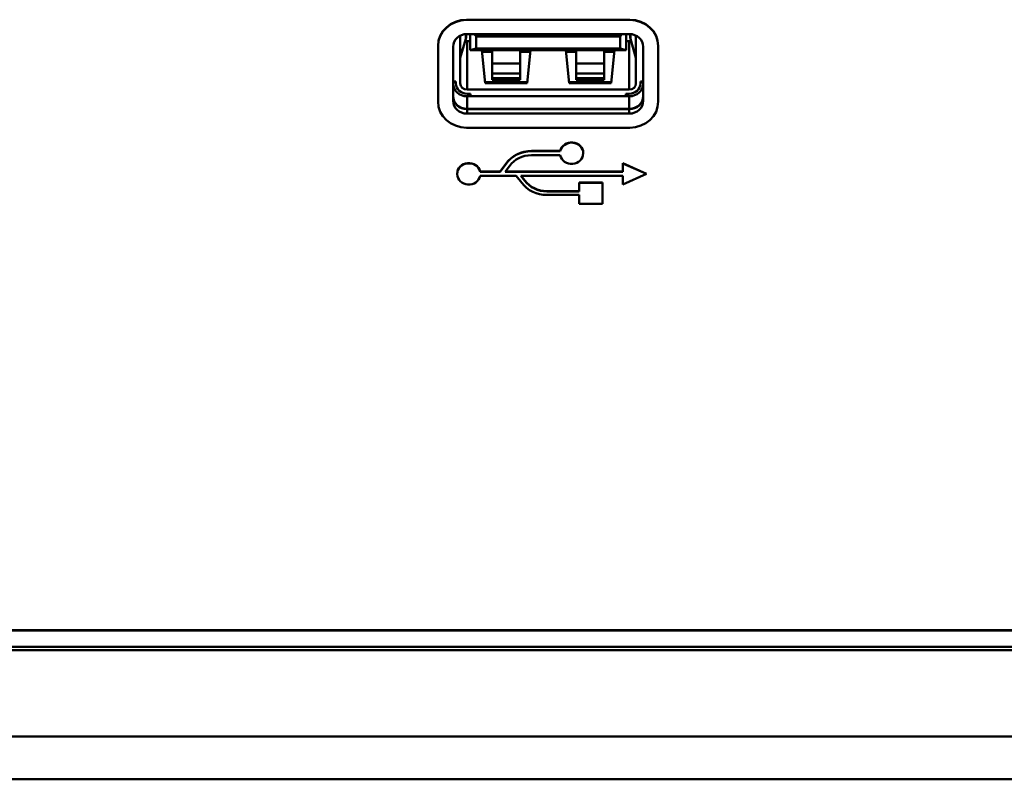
# Model space of a CAD drawing. Header units: inches. Extents: x 8.7 to 68.4, y -2.3 to 39.9.
# Tile 76 of 118: x 56 to 58.7, y 16.3 to 18.4. Entities that reach past the tile are written whole.
import ezdxf

# ---------------------------------------------------------------- set-up
doc = ezdxf.new("R2010")
doc.units = ezdxf.units.IN
doc.header["$MEASUREMENT"] = 0
doc.layers.add('Visible Edges(ROSSANSI)', color=7, linetype='Continuous', lineweight=50)
doc.layers.add('Visible Tangent Edges(ROSSANSI)', color=7, linetype='Continuous', lineweight=50)

msp = doc.modelspace()

# ---------------------------------------------------------------- linework, layer by layer
at = {"layer": 'Visible Edges(ROSSANSI)'}
for p, q in [((57.2113, 18.419), (57.6709, 18.419)), ((57.6709, 18.4182), (57.2113, 18.4182)), ((57.2106, 18.3785), (57.2106, 18.3724)), ((57.2128, 18.3786), (57.6695, 18.3786)), ((57.2216, 18.3786), (57.2216, 18.3334)), ((57.2342, 18.3786), (57.2387, 18.3715)), ((57.6436, 18.3715), (57.648, 18.3786)), ((57.6606, 18.3334), (57.6606, 18.3786)), ((57.6716, 18.3785), (57.6716, 18.3724)), ((57.1939, 18.3741), (57.1939, 18.2397)), ((57.2096, 18.3653), (57.1939, 18.3115)), ((57.2128, 18.3582), (57.2216, 18.3582)), ((57.2387, 18.3715), (57.2387, 18.3376)), ((57.6436, 18.3715), (57.2387, 18.3715)), ((57.6436, 18.3376), (57.6436, 18.3715)), ((57.6606, 18.3582), (57.6695, 18.3582)), ((57.6884, 18.3115), (57.6727, 18.3653)), ((57.6884, 18.3741), (57.6884, 18.2397)), ((57.1312, 18.3452), (57.1312, 18.3444)), ((57.1312, 18.3444), (57.1312, 18.1888)), ((57.1739, 18.1905), (57.1739, 18.3428)), ((57.2216, 18.3334), (57.2387, 18.3376)), ((57.2216, 18.3334), (57.6606, 18.3334)), ((57.2387, 18.3376), (57.6436, 18.3376)), ((57.264, 18.24), (57.2547, 18.3334)), ((57.2836, 18.3281), (57.2553, 18.3281)), ((57.2836, 18.296), (57.2836, 18.3334)), ((57.3624, 18.3334), (57.3624, 18.296)), ((57.3908, 18.3281), (57.3624, 18.3281)), ((57.3913, 18.3334), (57.3821, 18.24)), ((57.5002, 18.24), (57.491, 18.3334)), ((57.5199, 18.3281), (57.4915, 18.3281)), ((57.5199, 18.296), (57.5199, 18.3334)), ((57.5986, 18.3334), (57.5986, 18.296)), ((57.627, 18.3281), (57.5986, 18.3281)), ((57.6275, 18.3334), (57.6183, 18.24)), ((57.6436, 18.3376), (57.6606, 18.3334)), ((57.7084, 18.3428), (57.7084, 18.1905)), ((57.751, 18.3452), (57.751, 18.3444)), ((57.751, 18.1888), (57.751, 18.3444)), ((57.2836, 18.268), (57.2836, 18.296)), ((57.3624, 18.296), (57.2836, 18.296)), ((57.3624, 18.296), (57.3624, 18.268)), ((57.5199, 18.268), (57.5199, 18.296)), ((57.5986, 18.296), (57.5199, 18.296)), ((57.5986, 18.296), (57.5986, 18.268)), ((57.2836, 18.2547), (57.2836, 18.268)), ((57.3624, 18.268), (57.3624, 18.2547)), ((57.5199, 18.2547), (57.5199, 18.268)), ((57.5986, 18.268), (57.5986, 18.2547)), ((57.1813, 18.2453), (57.1739, 18.2453)), ((57.1813, 18.2434), (57.1739, 18.2434)), ((57.1813, 18.2397), (57.1813, 18.2453)), ((57.3824, 18.2434), (57.2636, 18.2434)), ((57.3821, 18.24), (57.264, 18.24)), ((57.3624, 18.2547), (57.2836, 18.2547)), ((57.2836, 18.2501), (57.2836, 18.2547)), ((57.3624, 18.2501), (57.2836, 18.2501)), ((57.3624, 18.2547), (57.3624, 18.2501)), ((57.6186, 18.2434), (57.4998, 18.2434)), ((57.6183, 18.24), (57.5002, 18.24)), ((57.5986, 18.2547), (57.5199, 18.2547)), ((57.5199, 18.2501), (57.5199, 18.2547)), ((57.5986, 18.2501), (57.5199, 18.2501)), ((57.5986, 18.2547), (57.5986, 18.2501)), ((57.701, 18.2453), (57.701, 18.2397)), ((57.7084, 18.2453), (57.701, 18.2453)), ((57.7084, 18.2434), (57.701, 18.2434)), ((57.2128, 18.2223), (57.6695, 18.2223)), ((57.2128, 18.2107), (57.2222, 18.2107)), ((57.2222, 18.2034), (57.2222, 18.2107)), ((57.66, 18.2107), (57.66, 18.2034)), ((57.66, 18.2107), (57.6695, 18.2107)), ((57.2128, 18.2034), (57.6695, 18.2034)), ((57.2128, 18.1683), (57.6695, 18.1683)), ((57.6695, 18.1672), (57.2128, 18.1672)), ((57.6695, 18.1547), (57.2128, 18.1547)), ((57.2113, 18.1151), (57.6709, 18.1151)), ((57.3946, 18.0497), (57.4753, 18.0497)), ((57.4753, 18.0489), (57.3946, 18.0489)), ((57.4753, 18.0497), (57.4753, 18.0489)), ((57.5398, 18.044), (57.5398, 18.0432)), ((57.3941, 18.0379), (57.4753, 18.0379)), ((57.6513, 18.0153), (57.6513, 18.0145)), ((57.6513, 18.0153), (57.7176, 17.9857)), ((57.2494, 17.9921), (57.2494, 17.9913)), ((57.2494, 17.9921), (57.3059, 17.9921)), ((57.3059, 17.9913), (57.2494, 17.9913)), ((57.3059, 17.9921), (57.3218, 18.0137)), ((57.3218, 18.0129), (57.3059, 17.9913)), ((57.3059, 17.9921), (57.3059, 17.9913)), ((57.3203, 17.9913), (57.332, 18.0073)), ((57.6513, 17.9913), (57.3203, 17.9913)), ((57.3208, 17.9921), (57.6513, 17.9921)), ((57.6513, 18.0145), (57.6513, 17.9913)), ((57.7176, 17.9849), (57.6513, 18.0145)), ((57.1851, 17.9858), (57.1851, 17.985)), ((57.2496, 17.9798), (57.3515, 17.9798)), ((57.3515, 17.9798), (57.3666, 17.9599)), ((57.3646, 17.9798), (57.6516, 17.9798)), ((57.3753, 17.9658), (57.3646, 17.9798)), ((57.3652, 17.9798), (57.3753, 17.9665)), ((57.528, 17.9609), (57.528, 17.9601)), ((57.528, 17.9609), (57.5939, 17.9609)), ((57.528, 17.9601), (57.528, 17.9359)), ((57.5939, 17.9601), (57.528, 17.9601)), ((57.5939, 17.9609), (57.5939, 17.9601)), ((57.5939, 17.9007), (57.5939, 17.9601)), ((57.6516, 17.9553), (57.7176, 17.9849)), ((57.6516, 17.9798), (57.6516, 17.9553)), ((57.7176, 17.9857), (57.7176, 17.9849)), ((57.4374, 17.9366), (57.528, 17.9366)), ((57.528, 17.9359), (57.4374, 17.9359)), ((57.4376, 17.9259), (57.528, 17.9259)), ((57.528, 17.9259), (57.528, 17.9007)), ((57.528, 17.9007), (57.5939, 17.9007)), ((40.4185, 16.7014), (61.6881, 16.7014)), ((61.6881, 16.7006), (40.4185, 16.7006)), ((61.7381, 16.6453), (40.4676, 16.6453)), ((40.4776, 16.6545), (61.7281, 16.6545))]:
    msp.add_line(p, q, dxfattribs=at)
for centre, major_axis, ratio, start_param, end_param in [((57.2113, 18.3452), (-0.0801, 0), 0.920845, 4.712389, 6.283185), ((57.2113, 18.3444), (-0.0801, 0), 0.920845, 4.712389, 6.283185), ((57.6709, 18.3452), (0.0801, 0), 0.920845, 0, 1.570796), ((57.6709, 18.3444), (0.0801, 0), 0.920845, 0, 1.570796), ((57.2128, 18.3428), (-0.0389, 0), 0.920845, 4.712389, 6.283185), ((57.6695, 18.3428), (0.0389, 0), 0.920845, 0, 1.570796), ((57.2128, 18.3756), (-0.0189, 0), 0.920845, 1.297931, 1.570796), ((57.0504, 18.3724), (0.1602, 0), 0.389928, 6.169958, 6.283185), ((57.6695, 18.3756), (-0.0189, 0), 0.920845, 1.570796, 1.843662), ((57.8319, 18.3724), (-0.1602, 0), 0.389928, 0, 0.113227), ((57.2128, 18.2392), (-0.0389, 0), 0.920845, 0, 1.570796), ((57.2128, 18.2397), (-0.0315, 0), 0.920845, 0, 1.570796), ((57.2128, 18.2397), (-0.0189, 0), 0.920845, 0, 1.570796), ((57.6695, 18.2397), (0.0315, 0), 0.920845, 4.712389, 6.283185), ((57.6695, 18.2397), (0.0189, 0), 0.920845, 4.712389, 6.283185), ((57.6695, 18.2392), (0.0389, 0), 0.920845, 4.712389, 6.283185), ((57.2113, 18.1888), (-0.0801, 0), 0.920845, 0, 1.570796), ((57.2128, 18.2041), (-0.0389, 0), 0.920845, 0, 1.570796), ((57.2128, 18.203), (-0.0389, 0), 0.920845, 0, 1.570796), ((57.2128, 18.1905), (-0.0389, 0), 0.920845, 0, 1.570796), ((57.6695, 18.2041), (0.0389, 0), 0.920845, 4.712389, 6.283185), ((57.6695, 18.203), (0.0389, 0), 0.920845, 4.712389, 6.283185), ((57.6695, 18.1905), (0.0389, 0), 0.920845, 4.712389, 6.283185), ((57.6709, 18.1888), (0.0801, 0), 0.920845, 4.712389, 6.283185), ((57.5073, 18.044), (-0.0325, 0), 0.920845, 3.141593, 6.092092), ((57.5073, 18.0432), (-0.0325, 0), 0.920845, 0.177886, 6.092092), ((57.3946, 17.9691), (0.0875, 0), 0.920845, 1.570796, 2.554952), ((57.3946, 17.9683), (-0.0875, 0), 0.920845, 4.712389, 5.696544), ((57.2176, 17.985), (0.0325, 0), 0.920845, 0.21095, 6.107646), ((57.2176, 17.9858), (-0.0325, 0), 0.920845, 3.352542, 6.283185), ((57.3946, 17.9683), (0.0755, 0), 0.920845, 1.57721, 2.54692), ((57.4374, 18.0055), (0.0864, 0), 0.920845, 3.752316, 4.714641), ((57.4374, 18.0063), (0.0756, 0), 0.920845, 3.748776, 4.712389), ((57.4374, 18.0055), (-0.0756, 0), 0.920845, 0.607183, 1.570796)]:
    msp.add_ellipse(centre, major_axis=major_axis, ratio=ratio, start_param=start_param, end_param=end_param, dxfattribs=at)
at = {"layer": 'Visible Tangent Edges(ROSSANSI)'}
for p, q in [((57.2113, 18.419), (57.2113, 18.4182)), ((57.6709, 18.419), (57.6709, 18.4182)), ((57.2096, 18.3785), (57.2096, 18.3653)), ((57.6727, 18.3653), (57.6727, 18.3785)), ((57.2128, 18.2223), (57.2128, 18.3582)), ((57.6695, 18.2223), (57.6695, 18.3582)), ((57.2836, 18.268), (57.3624, 18.268)), ((57.5199, 18.268), (57.5986, 18.268)), ((57.2128, 18.1672), (57.2128, 18.2034)), ((57.6695, 18.1672), (57.6695, 18.2034)), ((57.2128, 18.1547), (57.2128, 18.1683)), ((57.6695, 18.1547), (57.6695, 18.1683)), ((57.3946, 18.0497), (57.3946, 18.0489)), ((57.3218, 18.0137), (57.3218, 18.0129)), ((57.3753, 17.9665), (57.3753, 17.9658)), ((57.4374, 17.9366), (57.4374, 17.9359)), ((39.3392, 16.4018), (62.7592, 16.4018)), ((62.7592, 16.2818), (39.3392, 16.2818))]:
    msp.add_line(p, q, dxfattribs=at)

doc.saveas('drawing.dxf')
